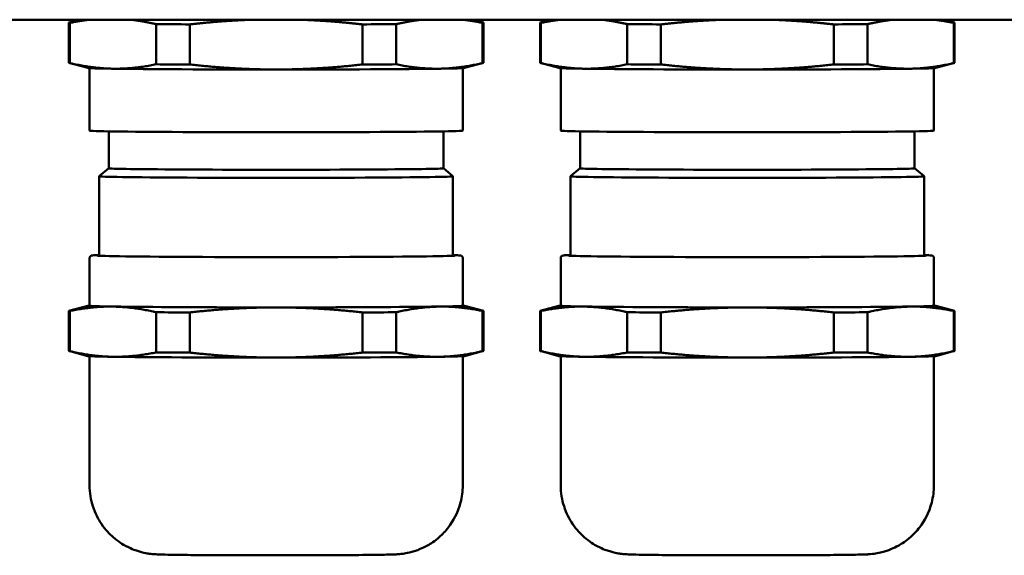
# Model space of a CAD drawing. Header units: millimetres. Extents: x 30 to 861, y 28 to 600.
# Tile 7 of 48: x 269 to 347, y 362 to 405. Entities that reach past the tile are written whole.
import ezdxf

# ---------------------------------------------------------------- set-up
doc = ezdxf.new("R2010")
doc.units = ezdxf.units.MM
doc.header["$LTSCALE"] = 3
doc.layers.add('Visible (ISO)', color=7, linetype='Continuous', lineweight=50)

msp = doc.modelspace()

# ---------------------------------------------------------------- linework, layer by layer
at = {"layer": 'Visible (ISO)'}
for p, q in [((353.324, 404.828), (188.271, 404.828)), ((273.047, 401.39), (273.047, 404.586)), ((273.942, 404.828), (273.056, 404.591)), ((273.12, 401.377), (273.12, 404.573)), ((279.994, 404.469), (279.994, 401.273)), ((282.674, 401.259), (282.674, 404.455)), ((296.421, 404.455), (296.421, 401.259)), ((299.101, 401.273), (299.101, 404.469)), ((305.153, 404.828), (306.039, 404.591)), ((305.975, 404.573), (305.975, 401.377)), ((306.047, 401.39), (306.047, 404.586)), ((310.547, 401.39), (310.547, 404.586)), ((311.442, 404.828), (310.556, 404.591)), ((310.62, 401.377), (310.62, 404.573)), ((317.494, 404.469), (317.494, 401.273)), ((320.174, 401.259), (320.174, 404.455)), ((333.921, 404.455), (333.921, 401.259)), ((336.601, 401.273), (336.601, 404.469)), ((342.653, 404.828), (343.539, 404.591)), ((343.475, 404.573), (343.475, 401.377)), ((343.547, 401.39), (343.547, 404.586)), ((274.555, 400.984), (273.056, 401.386)), ((304.539, 400.984), (306.039, 401.386)), ((312.055, 400.984), (310.556, 401.386)), ((342.039, 400.984), (343.539, 401.386)), ((274.697, 395.989), (274.697, 400.97)), ((304.397, 395.989), (304.397, 400.97)), ((312.197, 395.989), (312.197, 400.97)), ((341.897, 395.989), (341.897, 400.97)), ((276.232, 392.989), (276.232, 395.931)), ((302.862, 392.989), (302.862, 395.931)), ((313.732, 392.989), (313.732, 395.931)), ((340.362, 392.989), (340.362, 395.931)), ((276.232, 392.99), (275.473, 392.353)), ((302.863, 392.99), (303.622, 392.353)), ((313.732, 392.99), (312.973, 392.353)), ((340.363, 392.99), (341.122, 392.353)), ((275.472, 386.022), (275.472, 392.352)), ((303.622, 386.022), (303.622, 392.352)), ((312.972, 386.022), (312.972, 392.352)), ((341.122, 386.022), (341.122, 392.352)), ((274.697, 382.039), (274.697, 385.839)), ((304.397, 382.039), (304.397, 385.839)), ((312.197, 382.039), (312.197, 385.839)), ((341.897, 382.039), (341.897, 385.839)), ((273.047, 378.442), (273.047, 381.638)), ((274.555, 382.044), (273.056, 381.642)), ((304.539, 382.044), (306.039, 381.642)), ((306.047, 378.442), (306.047, 381.638)), ((310.547, 378.442), (310.547, 381.638)), ((312.055, 382.044), (310.556, 381.642)), ((342.039, 382.044), (343.539, 381.642)), ((343.547, 378.442), (343.547, 381.638)), ((273.12, 378.428), (273.12, 381.624)), ((279.994, 381.52), (279.994, 378.324)), ((282.674, 378.311), (282.674, 381.507)), ((296.421, 381.507), (296.421, 378.311)), ((299.101, 378.324), (299.101, 381.52)), ((305.975, 381.624), (305.975, 378.428)), ((310.62, 378.428), (310.62, 381.624)), ((317.494, 381.52), (317.494, 378.324)), ((320.174, 378.311), (320.174, 381.507)), ((333.921, 381.507), (333.921, 378.311)), ((336.601, 378.324), (336.601, 381.52)), ((343.475, 381.624), (343.475, 378.428)), ((274.555, 378.035), (273.056, 378.437)), ((274.697, 367.741), (274.697, 378.021)), ((304.397, 367.741), (304.397, 378.021)), ((304.539, 378.035), (306.039, 378.437)), ((312.055, 378.035), (310.556, 378.437)), ((312.197, 367.741), (312.197, 378.021)), ((341.897, 367.741), (341.897, 378.021)), ((342.039, 378.035), (343.539, 378.437))]:
    msp.add_line(p, q, dxfattribs=at)
for centre, major_axis, start_param, end_param in [((289.547, 404.586), (-16.5, 0), 6.25061, 6.377084), ((289.547, 404.586), (16.5, 0), 4.094891, 4.282689), ((289.547, 404.586), (16.5, 0), 5.142089, 5.329887), ((289.547, 404.586), (16.5, 0), 6.189286, 6.31576), ((327.047, 404.586), (-16.5, 0), 6.25061, 6.377084), ((327.047, 404.586), (16.5, 0), 4.094891, 4.282689), ((327.047, 404.586), (16.5, 0), 5.142089, 5.329887), ((327.047, 404.586), (16.5, 0), 6.189286, 6.31576), ((289.547, 401.39), (-16.5, 0), 0, 0.093899), ((289.547, 401.39), (16.5, 0), 4.094891, 4.282689), ((289.547, 401.39), (16.5, 0), 5.142089, 5.329887), ((289.547, 401.39), (16.5, 0), 6.189286, 6.283185), ((327.047, 401.39), (-16.5, 0), 0, 0.093899), ((327.047, 401.39), (16.5, 0), 4.094891, 4.282689), ((327.047, 401.39), (16.5, 0), 5.142089, 5.329887), ((327.047, 401.39), (16.5, 0), 6.189286, 6.283185), ((289.547, 400.988), (-15, 0), 0.032575, 0.523599), ((289.547, 400.988), (15, 0), 3.665191, 4.712389), ((289.547, 400.988), (15, 0), 4.712389, 5.759587), ((289.547, 400.988), (15, 0), 5.759587, 6.25061), ((327.047, 400.988), (-15, 0), 0.032575, 0.523599), ((327.047, 400.988), (15, 0), 3.665191, 4.712389), ((327.047, 400.988), (15, 0), 4.712389, 5.759587), ((327.047, 400.988), (15, 0), 5.759587, 6.25061), ((289.547, 395.989), (-14.85, 0), 0, 3.141593), ((327.047, 395.989), (-14.85, 0), 0, 3.141593), ((289.547, 392.989), (13.316, 0), 3.130274, 6.294504), ((289.547, 392.989), (-13.315, 0), 0, 3.141593), ((327.047, 392.989), (13.316, 0), 3.130274, 6.294504), ((327.047, 392.989), (-13.315, 0), 0, 3.141593), ((289.547, 392.352), (-14.075, 0), 6.272785, 9.435178), ((327.047, 392.352), (-14.075, 0), 6.272785, 9.435178), ((289.547, 386.039), (-14.213, 0), 6.14386, 9.564103), ((327.047, 386.039), (-14.213, 0), 6.14386, 9.564103), ((289.547, 381.638), (-16.5, 0), 6.25061, 6.377084), ((289.547, 382.039), (-15, 0), 6.141646, 6.806784), ((289.547, 382.039), (-14.85, 0), 0, 3.141593), ((289.547, 382.039), (15, 0), 3.665191, 4.712389), ((289.547, 382.039), (15, 0), 4.712389, 5.759587), ((289.547, 382.039), (15, 0), 5.759587, 6.424725), ((289.547, 381.638), (16.5, 0), 6.189286, 6.31576), ((327.047, 381.638), (-16.5, 0), 6.25061, 6.377084), ((327.047, 382.039), (-15, 0), 6.141646, 6.806784), ((327.047, 382.039), (-14.85, 0), 0, 3.141593), ((327.047, 382.039), (15, 0), 3.665191, 4.712389), ((327.047, 382.039), (15, 0), 4.712389, 5.759587), ((327.047, 382.039), (15, 0), 5.759587, 6.424725), ((327.047, 381.638), (16.5, 0), 6.189286, 6.31576), ((289.547, 381.638), (16.5, 0), 4.094891, 4.282689), ((289.547, 381.638), (16.5, 0), 5.142089, 5.329887), ((327.047, 381.638), (16.5, 0), 4.094891, 4.282689), ((327.047, 381.638), (16.5, 0), 5.142089, 5.329887), ((289.547, 378.442), (-16.5, 0), 0, 0.093899), ((289.547, 378.04), (-15, 0), 0.032575, 0.523599), ((289.547, 378.04), (15, 0), 3.665191, 4.712389), ((289.547, 378.442), (16.5, 0), 4.094891, 4.282689), ((289.547, 378.04), (15, 0), 4.712389, 5.759587), ((289.547, 378.442), (16.5, 0), 5.142089, 5.329887), ((289.547, 378.04), (15, 0), 5.759587, 6.25061), ((289.547, 378.442), (16.5, 0), 6.189286, 6.283185), ((327.047, 378.442), (-16.5, 0), 0, 0.093899), ((327.047, 378.04), (-15, 0), 0.032575, 0.523599), ((327.047, 378.04), (15, 0), 3.665191, 4.712389), ((327.047, 378.442), (16.5, 0), 4.094891, 4.282689), ((327.047, 378.04), (15, 0), 4.712389, 5.759587), ((327.047, 378.442), (16.5, 0), 5.142089, 5.329887), ((327.047, 378.04), (15, 0), 5.759587, 6.25061), ((327.047, 378.442), (16.5, 0), 6.189286, 6.283185)]:
    msp.add_ellipse(centre, major_axis=major_axis, ratio=0.008727, start_param=start_param, end_param=end_param, dxfattribs=at)
for points, weights in [([(273.12, 404.573), (273.93, 404.742), (274.69, 404.828)], [1.09930569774, 1.08794032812, 1.06630533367]), ([(277.991, 404.828), (278.954, 404.717), (279.994, 404.469)], [1.05339154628, 1.08475963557, 1.09930569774]), ([(282.674, 404.455), (285.319, 404.751), (287.741, 404.828)], [1.09930569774, 1.08087525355, 1.03543888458]), ([(291.354, 404.828), (293.776, 404.751), (296.421, 404.455)], [1.03543888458, 1.08087525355, 1.09930569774]), ([(299.101, 404.469), (300.141, 404.717), (301.104, 404.828)], [1.09930569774, 1.08475963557, 1.05339154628]), ([(304.405, 404.828), (305.164, 404.742), (305.975, 404.573)], [1.06630533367, 1.08794032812, 1.09930569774]), ([(310.62, 404.573), (311.43, 404.742), (312.19, 404.828)], [1.09930569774, 1.08794032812, 1.06630533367]), ([(315.491, 404.828), (316.454, 404.717), (317.494, 404.469)], [1.05339154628, 1.08475963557, 1.09930569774]), ([(320.174, 404.455), (322.819, 404.751), (325.241, 404.828)], [1.09930569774, 1.08087525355, 1.03543888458]), ([(328.854, 404.828), (331.276, 404.751), (333.921, 404.455)], [1.03543888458, 1.08087525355, 1.09930569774]), ([(336.601, 404.469), (337.641, 404.717), (338.604, 404.828)], [1.09930569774, 1.08475963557, 1.05339154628]), ([(341.905, 404.828), (342.664, 404.742), (343.475, 404.573)], [1.06630533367, 1.08794032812, 1.09930569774]), ([(276.557, 400.923), (274.92, 400.948), (273.12, 401.377)], [1, 1.0246950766, 1]), ([(279.994, 401.273), (278.194, 400.898), (276.557, 400.923)], [1, 1.0246950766, 1]), ([(289.547, 400.858), (286.274, 400.858), (282.674, 401.259)], [1, 1.0246950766, 1]), ([(296.421, 401.259), (292.821, 400.858), (289.547, 400.858)], [1, 1.0246950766, 1]), ([(302.538, 400.923), (300.901, 400.898), (299.101, 401.273)], [1, 1.0246950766, 1]), ([(305.975, 401.377), (304.174, 400.948), (302.538, 400.923)], [1, 1.0246950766, 1]), ([(314.057, 400.923), (312.42, 400.948), (310.62, 401.377)], [1, 1.0246950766, 1]), ([(317.494, 401.273), (315.694, 400.898), (314.057, 400.923)], [1, 1.0246950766, 1]), ([(327.047, 400.858), (323.774, 400.858), (320.174, 401.259)], [1, 1.0246950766, 1]), ([(333.921, 401.259), (330.321, 400.858), (327.047, 400.858)], [1, 1.0246950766, 1]), ([(340.038, 400.923), (338.401, 400.898), (336.601, 401.273)], [1, 1.0246950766, 1]), ([(343.475, 401.377), (341.674, 400.948), (340.038, 400.923)], [1, 1.0246950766, 1]), ([(273.12, 381.624), (274.92, 381.999), (276.557, 381.974)], [1, 1.0246950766, 1]), ([(276.557, 381.974), (278.194, 381.949), (279.994, 381.52)], [1, 1.0246950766, 1]), ([(282.674, 381.507), (286.274, 381.909), (289.547, 381.909)], [1, 1.0246950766, 1]), ([(289.547, 381.909), (292.821, 381.909), (296.421, 381.507)], [1, 1.0246950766, 1]), ([(299.101, 381.52), (300.901, 381.949), (302.538, 381.974)], [1, 1.0246950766, 1]), ([(302.538, 381.974), (304.174, 381.999), (305.975, 381.624)], [1, 1.0246950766, 1]), ([(310.62, 381.624), (312.42, 381.999), (314.057, 381.974)], [1, 1.0246950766, 1]), ([(314.057, 381.974), (315.694, 381.949), (317.494, 381.52)], [1, 1.0246950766, 1]), ([(320.174, 381.507), (323.774, 381.909), (327.047, 381.909)], [1, 1.0246950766, 1]), ([(327.047, 381.909), (330.321, 381.909), (333.921, 381.507)], [1, 1.0246950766, 1]), ([(336.601, 381.52), (338.401, 381.949), (340.038, 381.974)], [1, 1.0246950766, 1]), ([(340.038, 381.974), (341.674, 381.999), (343.475, 381.624)], [1, 1.0246950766, 1]), ([(276.557, 377.974), (274.92, 377.999), (273.12, 378.428)], [1, 1.0246950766, 1]), ([(279.994, 378.324), (278.194, 377.949), (276.557, 377.974)], [1, 1.0246950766, 1]), ([(289.547, 377.909), (286.274, 377.909), (282.674, 378.311)], [1, 1.0246950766, 1]), ([(296.421, 378.311), (292.821, 377.909), (289.547, 377.909)], [1, 1.0246950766, 1]), ([(302.538, 377.974), (300.901, 377.949), (299.101, 378.324)], [1, 1.0246950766, 1]), ([(305.975, 378.428), (304.174, 377.999), (302.538, 377.974)], [1, 1.0246950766, 1]), ([(314.057, 377.974), (312.42, 377.999), (310.62, 378.428)], [1, 1.0246950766, 1]), ([(317.494, 378.324), (315.694, 377.949), (314.057, 377.974)], [1, 1.0246950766, 1]), ([(327.047, 377.909), (323.774, 377.909), (320.174, 378.311)], [1, 1.0246950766, 1]), ([(333.921, 378.311), (330.321, 377.909), (327.047, 377.909)], [1, 1.0246950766, 1]), ([(340.038, 377.974), (338.401, 377.949), (336.601, 378.324)], [1, 1.0246950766, 1]), ([(343.475, 378.428), (341.674, 377.999), (340.038, 377.974)], [1, 1.0246950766, 1])]:
    msp.add_rational_spline(points, weights, degree=2, dxfattribs=at)
for points, knots in [([(275.472, 386.075), (275.343, 386.071), (275.235, 386.067), (275.059, 386.059), (274.993, 386.055), (274.919, 386.048), (274.9, 386.046), (274.866, 386.04), (274.855, 386.038), (274.82, 386.026), (274.806, 386.021), (274.772, 385.996), (274.764, 385.989), (274.742, 385.967), (274.726, 385.947), (274.704, 385.896), (274.697, 385.868), (274.697, 385.84), (274.697, 385.839), (274.697, 385.839)], [2.8590179, 2.8590179, 2.8590179, 2.8590179, 2.9534287, 2.9534287, 3.0475107, 3.0475107, 3.0945517, 3.0945517, 3.1180722, 3.1180722, 3.1298324, 3.1298324, 3.1330552, 3.1330552, 3.1378998, 3.1378998, 3.1415756, 3.1415756, 3.1415927, 3.1415927, 3.1415927, 3.1415927]), ([(304.397, 385.839), (304.397, 385.865), (304.392, 385.89), (304.376, 385.933), (304.364, 385.951), (304.341, 385.981), (304.329, 385.991), (304.305, 386.01), (304.294, 386.016), (304.267, 386.029), (304.256, 386.032), (304.213, 386.045), (304.199, 386.045), (304.08, 386.059), (303.904, 386.066), (303.622, 386.075)], [0, 0, 0, 0, 0.0033089, 0.0033089, 0.0069205, 0.0069205, 0.0112724, 0.0112724, 0.0174105, 0.0174105, 0.0296346, 0.0296346, 0.0768375, 0.0768375, 0.2825747, 0.2825747, 0.2825747, 0.2825747]), ([(312.972, 386.075), (312.843, 386.071), (312.735, 386.067), (312.559, 386.059), (312.493, 386.055), (312.419, 386.048), (312.4, 386.046), (312.366, 386.04), (312.355, 386.038), (312.32, 386.026), (312.306, 386.021), (312.272, 385.996), (312.264, 385.989), (312.242, 385.967), (312.226, 385.947), (312.204, 385.896), (312.197, 385.868), (312.197, 385.84), (312.197, 385.839), (312.197, 385.839)], [2.8590179, 2.8590179, 2.8590179, 2.8590179, 2.9534287, 2.9534287, 3.0475107, 3.0475107, 3.0945517, 3.0945517, 3.1180722, 3.1180722, 3.1298324, 3.1298324, 3.1330552, 3.1330552, 3.1378998, 3.1378998, 3.1415756, 3.1415756, 3.1415927, 3.1415927, 3.1415927, 3.1415927]), ([(341.897, 385.839), (341.897, 385.865), (341.892, 385.89), (341.876, 385.933), (341.864, 385.951), (341.841, 385.981), (341.829, 385.991), (341.805, 386.01), (341.794, 386.016), (341.767, 386.029), (341.756, 386.032), (341.713, 386.045), (341.699, 386.045), (341.58, 386.059), (341.404, 386.066), (341.122, 386.075)], [0, 0, 0, 0, 0.0033089, 0.0033089, 0.0069205, 0.0069205, 0.0112724, 0.0112724, 0.0174105, 0.0174105, 0.0296346, 0.0296346, 0.0768375, 0.0768375, 0.2825747, 0.2825747, 0.2825747, 0.2825747]), ([(274.697, 367.741), (274.697, 367.154), (274.797, 366.571), (275.138, 365.505), (275.386, 365.04), (275.962, 364.183), (276.288, 363.854), (277.006, 363.223), (277.341, 363.03), (278.109, 362.62), (278.382, 362.544), (278.978, 362.361), (279.143, 362.339), (279.409, 362.294), (279.493, 362.283), (279.647, 362.264), (279.707, 362.259), (279.848, 362.246), (279.909, 362.242), (280.156, 362.228), (280.29, 362.224), (280.742, 362.211), (281.086, 362.205), (282.09, 362.19), (282.813, 362.183), (284.446, 362.172), (285.345, 362.167), (287.25, 362.161), (288.254, 362.16), (290.27, 362.159), (291.282, 362.16), (293.215, 362.165), (294.135, 362.169), (295.797, 362.179), (296.537, 362.186), (297.779, 362.2), (298.267, 362.209), (298.801, 362.224), (298.933, 362.228), (299.198, 362.243), (299.279, 362.245), (299.589, 362.281), (299.691, 362.293), (300.028, 362.355), (300.208, 362.379), (300.852, 362.594), (301.128, 362.684), (301.848, 363.09), (302.16, 363.281), (302.771, 363.825), (303.016, 364.072), (303.626, 364.871), (304.008, 365.53), (304.334, 366.801), (304.397, 367.27), (304.397, 367.741)], [3.141593, 3.141593, 3.141593, 3.141593, 3.144385, 3.144385, 3.147464, 3.147464, 3.15152, 3.15152, 3.157911, 3.157911, 3.170124, 3.170124, 3.192386, 3.192386, 3.213704, 3.213704, 3.239862, 3.239862, 3.28613, 3.28613, 3.442738, 3.442738, 3.69451, 3.69451, 4.035011, 4.035011, 4.359878, 4.359878, 4.682104, 4.682104, 5.00375, 5.00375, 5.325774, 5.325774, 5.649792, 5.649792, 5.983238, 5.983238, 6.133211, 6.133211, 6.208198, 6.208198, 6.23573, 6.23573, 6.257091, 6.257091, 6.267711, 6.267711, 6.273376, 6.273376, 6.276529, 6.276529, 6.280945, 6.280945, 6.283185, 6.283185, 6.283185, 6.283185]), ([(312.197, 367.741), (312.197, 367.154), (312.297, 366.571), (312.638, 365.505), (312.886, 365.04), (313.462, 364.183), (313.788, 363.854), (314.506, 363.223), (314.841, 363.03), (315.609, 362.62), (315.882, 362.544), (316.478, 362.361), (316.643, 362.339), (316.909, 362.294), (316.993, 362.283), (317.147, 362.264), (317.207, 362.259), (317.348, 362.246), (317.409, 362.242), (317.656, 362.228), (317.79, 362.224), (318.242, 362.211), (318.586, 362.205), (319.59, 362.19), (320.313, 362.183), (321.946, 362.172), (322.845, 362.167), (324.75, 362.161), (325.754, 362.16), (327.77, 362.159), (328.782, 362.16), (330.715, 362.165), (331.635, 362.169), (333.297, 362.179), (334.037, 362.186), (335.279, 362.2), (335.767, 362.209), (336.301, 362.224), (336.433, 362.228), (336.698, 362.243), (336.779, 362.245), (337.089, 362.281), (337.191, 362.293), (337.528, 362.355), (337.708, 362.379), (338.352, 362.594), (338.628, 362.684), (339.348, 363.09), (339.66, 363.281), (340.271, 363.825), (340.516, 364.072), (341.126, 364.871), (341.508, 365.53), (341.834, 366.801), (341.897, 367.27), (341.897, 367.741)], [3.141593, 3.141593, 3.141593, 3.141593, 3.144385, 3.144385, 3.147464, 3.147464, 3.15152, 3.15152, 3.157911, 3.157911, 3.170124, 3.170124, 3.192386, 3.192386, 3.213704, 3.213704, 3.239862, 3.239862, 3.28613, 3.28613, 3.442738, 3.442738, 3.69451, 3.69451, 4.035011, 4.035011, 4.359878, 4.359878, 4.682104, 4.682104, 5.00375, 5.00375, 5.325774, 5.325774, 5.649792, 5.649792, 5.983238, 5.983238, 6.133211, 6.133211, 6.208198, 6.208198, 6.23573, 6.23573, 6.257091, 6.257091, 6.267711, 6.267711, 6.273376, 6.273376, 6.276529, 6.276529, 6.280945, 6.280945, 6.283185, 6.283185, 6.283185, 6.283185])]:
    msp.add_open_spline(points, degree=3, knots=knots, dxfattribs=at)

doc.saveas('drawing.dxf')
